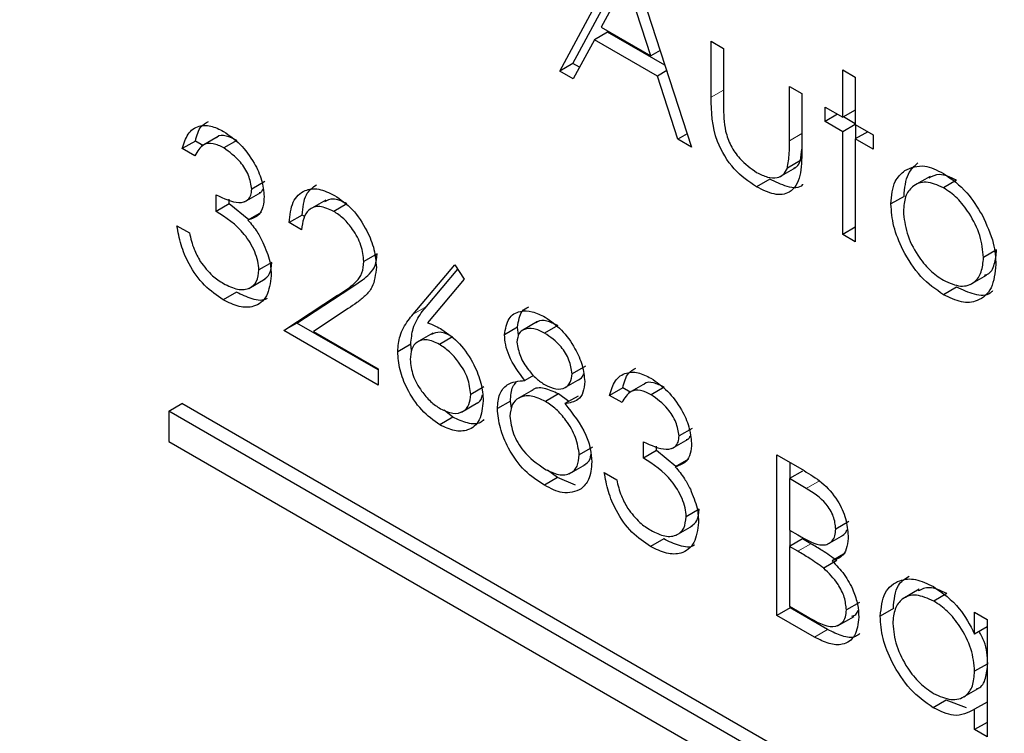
# Paper-space layout 'Blatt2' of a CAD drawing. Header units: millimetres. Extents: x 5 to 418, y 2 to 292.
# Tile 30 of 59: x 105.82 to 107.59, y 202.03 to 203.31. Entities that reach past the tile are written whole.
import ezdxf

# ---------------------------------------------------------------- set-up
doc = ezdxf.new("R2010")
doc.units = ezdxf.units.MM

psp = doc.layouts.new('Blatt2')

# ---------------------------------------------------------------- linework, layer by layer
at = {"color": 7, "linetype": 'Continuous', "lineweight": 25}
for p, q in [((106.7926, 203.2158), (106.9109, 203.4356)), ((106.9141, 203.4337), (107.0293, 203.0792)), ((106.8162, 203.2294), (106.9187, 203.4198)), ((106.9123, 203.3786), (106.8671, 203.2947)), ((106.9563, 203.2432), (106.9123, 203.3786)), ((106.8671, 203.2947), (106.9563, 203.2432)), ((106.8785, 203.2858), (106.855, 203.2721)), ((106.9815, 203.2263), (106.8785, 203.2858)), ((106.855, 203.2721), (106.817, 203.2017)), ((106.968, 203.2069), (106.855, 203.2721)), ((107.0644, 203.2694), (107.0868, 203.2565)), ((107.0644, 203.1688), (107.0644, 203.2694)), ((107.0868, 203.2565), (107.0868, 203.1588)), ((106.9729, 203.2528), (106.9563, 203.2432)), ((106.8162, 203.2294), (106.7926, 203.2158)), ((106.8282, 203.2225), (106.8162, 203.2294)), ((106.817, 203.2017), (106.7926, 203.2158)), ((106.9847, 203.2165), (106.968, 203.2069)), ((107.0049, 203.0932), (106.968, 203.2069)), ((107.3011, 203.2177), (107.3235, 203.2048)), ((107.3011, 203.1328), (107.3011, 203.2177)), ((107.3235, 203.2048), (107.3235, 203.1199)), ((107.2052, 203.1882), (107.2275, 203.1752)), ((107.2052, 203.0905), (107.2052, 203.1882)), ((107.2275, 203.1752), (107.2275, 203.0728)), ((107.2691, 203.1512), (107.3011, 203.1328)), ((107.2691, 203.1254), (107.2691, 203.1512)), ((107.2915, 203.1383), (107.2691, 203.1254)), ((107.3235, 203.1457), (107.3011, 203.1328)), ((107.3235, 203.1212), (107.3023, 203.1335)), ((107.3011, 203.1069), (107.2691, 203.1254)), ((107.3235, 203.1198), (107.3011, 203.1069)), ((107.3235, 203.1199), (107.3555, 203.1014)), ((107.3247, 203.0947), (107.3247, 203.1192)), ((106.1788, 203.098), (106.1493, 203.081)), ((107.0216, 203.1029), (107.0049, 203.0932)), ((107.3011, 202.9223), (107.3011, 203.1069)), ((107.3459, 203.1069), (107.3235, 203.094)), ((107.3555, 203.1014), (107.3555, 203.0755)), ((106.1382, 203.0901), (106.1146, 203.0765)), ((106.1516, 203.0824), (106.1382, 203.0901)), ((106.2127, 203.0914), (106.1892, 203.0778)), ((107.0293, 203.0792), (107.0049, 203.0932)), ((107.3235, 203.094), (107.3235, 202.9093)), ((107.3555, 203.0755), (107.3235, 203.094)), ((106.137, 203.0636), (106.1146, 203.0765)), ((107.225, 203.055), (107.2275, 203.0753)), ((107.225, 203.055), (107.2015, 203.0414)), ((107.1872, 203.0256), (107.2166, 203.0426)), ((107.4577, 203.0265), (107.4282, 203.0095)), ((106.2629, 203.0173), (106.2393, 203.0037)), ((107.1697, 203.0216), (107.1461, 203.008)), ((107.5054, 203.0199), (107.4818, 203.0063)), ((106.1754, 202.9639), (106.1754, 202.9934)), ((106.2265, 202.981), (106.256, 202.998)), ((106.1989, 202.9775), (106.1754, 202.9639)), ((106.1989, 202.9775), (106.1989, 202.9856)), ((106.2339, 202.9489), (106.1989, 202.9775)), ((106.3724, 202.984), (106.343, 202.967)), ((106.4103, 202.9774), (106.3867, 202.9638)), ((107.411, 202.9907), (107.3874, 202.9771)), ((106.2562, 202.9618), (106.2326, 202.9482)), ((106.3301, 202.9572), (106.3065, 202.9436)), ((106.3348, 202.9545), (106.3301, 202.9572)), ((106.105, 202.938), (106.1274, 202.9251)), ((106.3289, 202.9307), (106.3065, 202.9436)), ((107.3235, 202.9352), (107.3011, 202.9223)), ((107.3235, 202.9093), (107.3011, 202.9223)), ((106.4644, 202.8877), (106.4408, 202.8741)), ((107.5773, 202.8945), (107.5538, 202.8809)), ((106.2757, 202.8723), (106.2521, 202.8586)), ((106.5295, 202.7794), (106.6039, 202.8679)), ((106.6039, 202.8679), (106.6212, 202.8423)), ((106.553, 202.7931), (106.6093, 202.8599)), ((107.5299, 202.8324), (107.5594, 202.8494)), ((106.2341, 202.8255), (106.2635, 202.8425)), ((106.6212, 202.8423), (106.5552, 202.764)), ((106.2118, 202.8187), (106.1882, 202.8051)), ((106.3205, 202.7633), (106.4172, 202.8267)), ((107.5055, 202.8278), (107.4819, 202.8142)), ((106.2969, 202.7497), (106.3936, 202.8131)), ((106.4127, 202.7893), (106.3503, 202.7484)), ((106.3205, 202.7633), (106.2969, 202.7497)), ((106.4664, 202.6791), (106.3205, 202.7633)), ((106.7527, 202.7659), (106.7232, 202.7489)), ((106.4664, 202.6519), (106.2969, 202.7497)), ((106.3503, 202.7484), (106.4664, 202.6814)), ((106.5648, 202.7453), (106.5353, 202.7283)), ((106.717, 202.7559), (106.6935, 202.7423)), ((106.7187, 202.7413), (106.717, 202.7559)), ((106.7889, 202.7588), (106.7653, 202.7452)), ((106.6, 202.7386), (106.5764, 202.725)), ((106.5251, 202.7255), (106.5016, 202.7119)), ((106.5266, 202.7144), (106.5251, 202.7255)), ((106.4664, 202.6814), (106.4664, 202.6519)), ((106.8386, 202.6859), (106.815, 202.6723)), ((106.7456, 202.6693), (106.7299, 202.6602)), ((106.7999, 202.6462), (106.8293, 202.6632)), ((106.9463, 202.6549), (106.9168, 202.6379)), ((106.6563, 202.6487), (106.6327, 202.6351)), ((106.7451, 202.6435), (106.7156, 202.6265)), ((106.9057, 202.647), (106.8822, 202.6334)), ((106.9192, 202.6393), (106.9057, 202.647)), ((106.9803, 202.6483), (106.9567, 202.6347)), ((106.616, 202.6034), (106.6455, 202.6204)), ((106.7042, 202.6233), (106.6807, 202.6097)), ((106.7061, 202.6107), (106.7042, 202.6233)), ((106.7903, 202.6361), (106.7668, 202.6225)), ((106.8087, 202.6225), (106.7903, 202.6361)), ((106.8255, 202.6322), (106.8019, 202.6186)), ((106.9045, 202.6205), (106.8822, 202.6334)), ((106.0903, 202.6053), (106.1139, 202.6189)), ((111.2758, 199.6118), (106.0903, 202.6053)), ((106.0903, 202.6053), (106.0903, 202.5509)), ((111.2993, 199.6254), (106.1139, 202.6189)), ((106.6007, 202.5942), (106.5853, 202.6069)), ((106.6007, 202.5942), (106.5771, 202.5805)), ((107.0304, 202.5742), (107.0069, 202.5606)), ((106.0903, 202.5509), (111.2758, 199.5574)), ((106.9429, 202.5208), (106.9429, 202.5503)), ((106.9941, 202.5379), (107.0235, 202.5549)), ((106.8514, 202.5402), (106.8278, 202.5266)), ((106.9665, 202.5344), (106.9429, 202.5208)), ((106.9665, 202.5344), (106.9665, 202.5425)), ((107.0014, 202.5058), (106.9665, 202.5344)), ((107.0237, 202.5187), (107.0001, 202.5051)), ((107.1828, 202.5264), (107.2314, 202.4983)), ((107.1828, 202.2383), (107.1828, 202.5264)), ((106.7886, 202.4857), (106.7706, 202.4993)), ((106.8094, 202.4926), (106.8388, 202.5096)), ((107.2287, 202.4975), (107.2052, 202.4839)), ((107.2063, 202.4846), (107.2063, 202.5128)), ((106.7886, 202.4857), (106.7651, 202.4721)), ((106.8208, 202.4725), (106.7886, 202.4857)), ((106.8726, 202.4949), (106.8949, 202.482)), ((107.2052, 202.4839), (107.2052, 202.3916)), ((107.2355, 202.4664), (107.2052, 202.4839)), ((107.0432, 202.4292), (107.0197, 202.4156)), ((107.0016, 202.3824), (107.0311, 202.3994)), ((107.2052, 202.3916), (107.2202, 202.3829)), ((107.2063, 202.3627), (107.2063, 202.3909)), ((107.3119, 202.4071), (107.2883, 202.3935)), ((106.9793, 202.3756), (106.9558, 202.362)), ((107.2287, 202.3756), (107.2052, 202.362)), ((107.2436, 202.3671), (107.2287, 202.3756)), ((107.2735, 202.3661), (107.303, 202.3831)), ((107.2052, 202.362), (107.2052, 202.2549)), ((107.22, 202.3535), (107.2052, 202.362)), ((107.2902, 202.3367), (107.2667, 202.3231)), ((107.3054, 202.3501), (107.2819, 202.3365)), ((107.4384, 202.2853), (107.4089, 202.2683)), ((107.4879, 202.2777), (107.4643, 202.2641)), ((107.2063, 202.2519), (107.1828, 202.2383)), ((107.2052, 202.2549), (107.237, 202.2365)), ((107.2063, 202.2519), (107.2063, 202.2542)), ((107.2738, 202.213), (107.2063, 202.2519)), ((107.3311, 202.2617), (107.3075, 202.2481)), ((107.3918, 202.2507), (107.3683, 202.2371)), ((107.2502, 202.1994), (107.1828, 202.2383)), ((107.2918, 202.2197), (107.3212, 202.2367)), ((107.5378, 202.2049), (107.5378, 202.2439)), ((107.5378, 202.2439), (107.5601, 202.231)), ((107.5601, 202.231), (107.5601, 202.0205)), ((107.5601, 202.2179), (107.5378, 202.2049)), ((107.5601, 202.1511), (107.5378, 202.1382)), ((107.5149, 202.0902), (107.5443, 202.1073)), ((107.4869, 202.0863), (107.4633, 202.0727)), ((107.5235, 202.0727), (107.4869, 202.0863)), ((107.5601, 202.0827), (107.5378, 202.0698)), ((107.5378, 202.0334), (107.5378, 202.0698)), ((107.5601, 202.0463), (107.5378, 202.0334)), ((107.5601, 202.0205), (107.5378, 202.0334))]:
    psp.add_line(p, q, dxfattribs=at)
at = {"color": 7, "linetype": 'Continuous', "lineweight": 18}
for p, q in [((107.0868, 203.1817), (107.0644, 203.1688)), ((107.2275, 203.1034), (107.2052, 203.0905)), ((106.4172, 202.8267), (106.3936, 202.8131)), ((106.553, 202.7931), (106.5295, 202.7794)), ((107.2591, 202.48), (107.2355, 202.4664)), ((107.2436, 202.3671), (107.22, 202.3535)), ((107.2738, 202.213), (107.2502, 202.1994))]:
    psp.add_line(p, q, dxfattribs=at)
psp.add_open_spline([(98.5139, 212.6739), (100.3135, 211.5229), (103.9138, 209.2204), (109.5773, 205.8098), (115.4628, 202.4246), (121.0865, 199.3397), (124.7648, 197.4277), (126.3533, 196.602)], degree=3, knots=[0, 0, 0, 0, 0.204721, 0.409562, 0.623395, 0.837364, 1, 1, 1, 1], dxfattribs=at)
at = {"color": 7, "linetype": 'Continuous', "lineweight": 25}
for points, knots in [([(98.6587, 212.3749), (99.3479, 211.9262), (101.2717, 210.6738), (104.5864, 208.6083), (108.5991, 206.1764), (112.772, 203.7385), (117.0181, 201.3413), (121.1714, 199.079), (124.3413, 197.404), (126.0777, 196.5192), (126.5015, 196.3032)], [0, 0, 0, 0, 0.079167, 0.220979, 0.371612, 0.522329, 0.673084, 0.823745, 0.956982, 1, 1, 1, 1]), ([(107.1461, 203.008), (107.1323, 203.0173), (107.1046, 203.0358), (107.0659, 203.1003), (107.065, 203.1428), (107.0644, 203.1688)], [0, 0, 0, 0, 0.28097, 0.559785, 1, 1, 1, 1]), ([(107.0868, 203.1588), (107.0868, 203.1496), (107.0868, 203.1331), (107.0893, 203.1154), (107.0904, 203.1076)], [0, 0, 0, 0, 0.560377, 1, 1, 1, 1]), ([(106.1146, 203.0765), (106.1175, 203.0859), (106.1232, 203.1048), (106.1423, 203.1182), (106.1653, 203.119), (106.181, 203.1113), (106.1889, 203.1075)], [0, 0, 0, 0, 0.280288, 0.55968, 0.779747, 1, 1, 1, 1]), ([(106.1382, 203.0901), (106.1408, 203.1), (106.1451, 203.1161), (106.1569, 203.1227), (106.1615, 203.1252)], [0, 0, 0, 0, 0.6093487, 1, 1, 1, 1]), ([(106.2127, 203.0914), (106.2064, 203.0943), (106.1937, 203.1002), (106.1802, 203.101), (106.1764, 203.0963), (106.1761, 203.0959)], [0, 0, 0, 0, 0.479358, 0.957166, 1, 1, 1, 1]), ([(106.1889, 203.1075), (106.199, 203.1004), (106.2192, 203.0863), (106.2433, 203.0538), (106.2587, 203.0198), (106.2607, 203.0004), (106.2617, 202.9906)], [0, 0, 0, 0, 0.280085, 0.559868, 0.780099, 1, 1, 1, 1]), ([(107.0904, 203.1076), (107.0931, 203.0989), (107.0986, 203.0816), (107.1187, 203.0532), (107.1359, 203.0411), (107.1463, 203.0338)], [0, 0, 0, 0, 0.280117, 0.560544, 1, 1, 1, 1]), ([(106.1892, 203.0778), (106.1827, 203.081), (106.1697, 203.0872), (106.1491, 203.0847), (106.1416, 203.0716), (106.137, 203.0636)], [0, 0, 0, 0, 0.280636, 0.560364, 1, 1, 1, 1]), ([(107.2015, 203.0414), (107.2028, 203.0501), (107.2053, 203.0657), (107.2052, 203.0829), (107.2052, 203.0905)], [0, 0, 0, 0, 0.559371, 1, 1, 1, 1]), ([(106.2393, 203.0037), (106.2381, 203.0119), (106.2355, 203.0285), (106.2164, 203.0582), (106.1995, 203.0704), (106.1892, 203.0778)], [0, 0, 0, 0, 0.278859, 0.560074, 1, 1, 1, 1]), ([(107.2275, 203.0728), (107.2273, 203.0571), (107.2269, 203.0261), (107.2094, 202.9952), (107.1782, 202.9919), (107.1568, 203.0026), (107.1461, 203.008)], [0, 0, 0, 0, 0.281501, 0.559646, 0.779298, 1, 1, 1, 1]), ([(107.2133, 203.0416), (107.2148, 203.0422), (107.2203, 203.0445), (107.223, 203.0506), (107.225, 203.055)], [0, 0, 0, 0, 0.2858176, 1, 1, 1, 1]), ([(107.411, 202.9907), (107.4123, 203.0055), (107.4147, 203.0318), (107.4295, 203.0451), (107.436, 203.0509)], [0, 0, 0, 0, 0.559285, 1, 1, 1, 1]), ([(107.4124, 203.0373), (107.4237, 203.0421), (107.4439, 203.0507), (107.4702, 203.0378), (107.4819, 203.0321)], [0, 0, 0, 0, 0.55888, 1, 1, 1, 1]), ([(107.1463, 203.0338), (107.1528, 203.0305), (107.1658, 203.0239), (107.1824, 203.0233), (107.195, 203.0291), (107.1993, 203.0373), (107.2015, 203.0414)], [0, 0, 0, 0, 0.28027, 0.560007, 0.780074, 1, 1, 1, 1]), ([(107.3874, 202.9771), (107.3888, 202.9918), (107.3911, 203.0182), (107.4059, 203.0315), (107.4124, 203.0373)], [0, 0, 0, 0, 0.559285, 1, 1, 1, 1]), ([(107.5054, 203.0199), (107.4945, 203.0249), (107.4753, 203.0338), (107.4615, 203.0265), (107.4555, 203.0233)], [0, 0, 0, 0, 0.564377, 1, 1, 1, 1]), ([(107.4819, 203.0321), (107.4967, 203.0218), (107.5231, 203.0033), (107.5426, 202.9715), (107.5512, 202.9574)], [0, 0, 0, 0, 0.559182, 1, 1, 1, 1]), ([(106.3301, 202.9572), (106.3313, 202.9707), (106.3335, 202.9956), (106.3486, 203.0064), (106.3555, 203.0114)], [0, 0, 0, 0, 0.54369, 1, 1, 1, 1]), ([(107.2287, 203.0124), (107.2286, 203.0122), (107.2235, 203.0041), (107.2007, 203.0069), (107.1801, 203.0167), (107.1697, 203.0216)], [0, 0, 0, 0, 0.010224, 0.503933, 1, 1, 1, 1]), ([(107.4818, 203.0063), (107.4711, 203.011), (107.4498, 203.0203), (107.4265, 203.0107), (107.412, 202.9918), (107.4106, 202.9733), (107.4098, 202.964)], [0, 0, 0, 0, 0.2794842, 0.5592561, 0.7795472, 1, 1, 1, 1]), ([(106.1754, 202.9934), (106.1895, 202.9868), (106.2106, 202.9769), (106.2313, 202.9818), (106.2383, 202.9921), (106.239, 202.9998), (106.2393, 203.0037)], [0, 0, 0, 0, 0.499418, 0.749016, 0.874544, 1, 1, 1, 1]), ([(106.2525, 202.9975), (106.2538, 202.9977), (106.2571, 202.9983), (106.2586, 203.0017), (106.2595, 203.0038)], [0, 0, 0, 0, 0.399149, 1, 1, 1, 1]), ([(106.3065, 202.9436), (106.3079, 202.9568), (106.3109, 202.9831), (106.3321, 203.0028), (106.3592, 203.0064), (106.3783, 202.9972), (106.3878, 202.9926)], [0, 0, 0, 0, 0.280029, 0.559515, 0.779668, 1, 1, 1, 1]), ([(106.3878, 202.9926), (106.399, 202.985), (106.4212, 202.9698), (106.4459, 202.9321), (106.4608, 202.895), (106.4624, 202.874), (106.4632, 202.8635)], [0, 0, 0, 0, 0.27989, 0.559224, 0.779582, 1, 1, 1, 1]), ([(107.5538, 202.8809), (107.5525, 202.8939), (107.5501, 202.92), (107.5304, 202.9585), (107.5069, 202.9891), (107.4902, 203.0006), (107.4818, 203.0063)], [0, 0, 0, 0, 0.279586, 0.559398, 0.779653, 1, 1, 1, 1]), ([(106.2617, 202.9906), (106.2613, 202.9842), (106.2605, 202.9714), (106.2515, 202.9544), (106.2398, 202.9505), (106.2326, 202.9482)], [0, 0, 0, 0, 0.280508, 0.560792, 1, 1, 1, 1]), ([(106.4103, 202.9774), (106.4016, 202.9816), (106.3861, 202.9892), (106.375, 202.9835), (106.3701, 202.981)], [0, 0, 0, 0, 0.5644202, 1, 1, 1, 1]), ([(107.4819, 202.8142), (107.4679, 202.8239), (107.44, 202.8433), (107.4093, 202.8909), (107.3905, 202.9375), (107.3885, 202.9639), (107.3874, 202.9771)], [0, 0, 0, 0, 0.279776, 0.559179, 0.779592, 1, 1, 1, 1]), ([(106.2521, 202.8586), (106.2518, 202.8639), (106.251, 202.8743), (106.2433, 202.897), (106.2201, 202.9352), (106.1932, 202.9524), (106.1754, 202.9639)], [0, 0, 0, 0, 0.125587, 0.251191, 0.500605, 1, 1, 1, 1]), ([(106.3867, 202.9638), (106.3782, 202.9677), (106.3611, 202.9755), (106.3419, 202.9687), (106.3315, 202.9521), (106.3298, 202.9378), (106.3289, 202.9307)], [0, 0, 0, 0, 0.279699, 0.558847, 0.779176, 1, 1, 1, 1]), ([(106.4408, 202.8741), (106.4398, 202.8836), (106.4377, 202.9027), (106.4224, 202.9303), (106.4049, 202.9517), (106.3928, 202.9597), (106.3867, 202.9638)], [0, 0, 0, 0, 0.279126, 0.558978, 0.77935, 1, 1, 1, 1]), ([(107.4098, 202.964), (107.4112, 202.9511), (107.4138, 202.9252), (107.4329, 202.8866), (107.4569, 202.8571), (107.4735, 202.8458), (107.4818, 202.8401)], [0, 0, 0, 0, 0.2796181, 0.5591672, 0.7795123, 1, 1, 1, 1]), ([(107.5512, 202.9574), (107.5592, 202.9402), (107.5736, 202.9095), (107.5754, 202.8808), (107.5761, 202.8682)], [0, 0, 0, 0, 0.559216, 1, 1, 1, 1]), ([(106.1882, 202.8051), (106.1768, 202.8128), (106.1539, 202.8283), (106.1269, 202.866), (106.1112, 202.9042), (106.1071, 202.9267), (106.105, 202.938)], [0, 0, 0, 0, 0.279886, 0.558979, 0.779263, 1, 1, 1, 1]), ([(106.2326, 202.9482), (106.2384, 202.9413), (106.2488, 202.9291), (106.2563, 202.9144), (106.2596, 202.908)], [0, 0, 0, 0, 0.559795, 1, 1, 1, 1]), ([(106.1274, 202.9251), (106.1297, 202.9154), (106.1338, 202.8981), (106.1429, 202.8814), (106.1469, 202.874)], [0, 0, 0, 0, 0.560694, 1, 1, 1, 1]), ([(106.2596, 202.908), (106.2644, 202.8964), (106.273, 202.8757), (106.274, 202.8566), (106.2745, 202.8482)], [0, 0, 0, 0, 0.5594191, 1, 1, 1, 1]), ([(106.4172, 202.8267), (106.4244, 202.8313), (106.4362, 202.8389), (106.4515, 202.8513), (106.4624, 202.8654), (106.4637, 202.8803), (106.4644, 202.8877)], [0, 0, 0, 0, 0.340542, 0.56085, 0.780599, 1, 1, 1, 1]), ([(107.5557, 202.8493), (107.5575, 202.8498), (107.5661, 202.8518), (107.5746, 202.8679), (107.5764, 202.8856), (107.5773, 202.8945)], [0, 0, 0, 0, 0.119123, 0.559661, 1, 1, 1, 1]), ([(106.1469, 202.874), (106.1541, 202.8647), (106.1669, 202.848), (106.182, 202.8386), (106.1886, 202.8344)], [0, 0, 0, 0, 0.558748, 1, 1, 1, 1]), ([(106.2604, 202.8411), (106.2647, 202.8441), (106.2735, 202.8504), (106.2749, 202.8648), (106.2757, 202.8723)], [0, 0, 0, 0, 0.480676, 1, 1, 1, 1]), ([(106.3936, 202.8131), (106.4008, 202.8177), (106.4127, 202.8253), (106.4279, 202.8377), (106.4388, 202.8518), (106.4401, 202.8667), (106.4408, 202.8741)], [0, 0, 0, 0, 0.340542, 0.56085, 0.780599, 1, 1, 1, 1]), ([(107.4818, 202.8401), (107.4924, 202.8354), (107.5135, 202.826), (107.5374, 202.8342), (107.5513, 202.8536), (107.5529, 202.8718), (107.5538, 202.8809)], [0, 0, 0, 0, 0.279745, 0.559113, 0.779606, 1, 1, 1, 1]), ([(107.5761, 202.8682), (107.5744, 202.8532), (107.571, 202.8231), (107.5459, 202.8017), (107.5147, 202.7982), (107.4928, 202.8089), (107.4819, 202.8142)], [0, 0, 0, 0, 0.279521, 0.559381, 0.779507, 1, 1, 1, 1]), ([(106.1886, 202.8344), (106.1973, 202.8301), (106.2145, 202.8214), (106.2354, 202.8243), (106.2496, 202.8366), (106.2513, 202.8513), (106.2521, 202.8586)], [0, 0, 0, 0, 0.280599, 0.560151, 0.780303, 1, 1, 1, 1]), ([(106.4632, 202.8635), (106.4617, 202.8505), (106.4592, 202.8291), (106.4432, 202.812), (106.4286, 202.7998), (106.418, 202.7928), (106.4127, 202.7893)], [0, 0, 0, 0, 0.33837, 0.558748, 0.779361, 1, 1, 1, 1]), ([(106.2745, 202.8482), (106.2727, 202.8351), (106.2691, 202.8089), (106.2457, 202.7913), (106.2172, 202.7909), (106.1979, 202.8003), (106.1882, 202.8051)], [0, 0, 0, 0, 0.279304, 0.558838, 0.779277, 1, 1, 1, 1]), ([(106.2668, 202.8077), (106.2666, 202.8075), (106.2602, 202.8022), (106.2401, 202.8056), (106.2212, 202.8143), (106.2118, 202.8187)], [0, 0, 0, 0, 0.020663, 0.510016, 1, 1, 1, 1]), ([(107.5702, 202.8213), (107.5688, 202.8198), (107.561, 202.8118), (107.5377, 202.8126), (107.5162, 202.8228), (107.5055, 202.8278)], [0, 0, 0, 0, 0.100871, 0.55006, 1, 1, 1, 1]), ([(106.5016, 202.7119), (106.5025, 202.7217), (106.5039, 202.7378), (106.5118, 202.7552), (106.5201, 202.768), (106.5263, 202.7756), (106.5295, 202.7794)], [0, 0, 0, 0, 0.339374, 0.559486, 0.779731, 1, 1, 1, 1]), ([(106.5251, 202.7255), (106.526, 202.7353), (106.5275, 202.7514), (106.5354, 202.7688), (106.5436, 202.7817), (106.5499, 202.7893), (106.553, 202.7931)], [0, 0, 0, 0, 0.339374, 0.559486, 0.779731, 1, 1, 1, 1]), ([(106.6935, 202.7423), (106.6952, 202.7528), (106.6988, 202.7739), (106.7194, 202.7859), (106.7428, 202.7855), (106.7587, 202.7778), (106.7666, 202.774)], [0, 0, 0, 0, 0.278806, 0.558457, 0.77916, 1, 1, 1, 1]), ([(106.717, 202.7559), (106.7185, 202.767), (106.7207, 202.7844), (106.7325, 202.7901), (106.7369, 202.7922)], [0, 0, 0, 0, 0.632557, 1, 1, 1, 1]), ([(106.5552, 202.764), (106.56, 202.7621), (106.5686, 202.7587), (106.5773, 202.7539), (106.5811, 202.7518)], [0, 0, 0, 0, 0.55991, 1, 1, 1, 1]), ([(106.7889, 202.7588), (106.7824, 202.7619), (106.7696, 202.7682), (106.7557, 202.7687), (106.7509, 202.7643), (106.7501, 202.7636)], [0, 0, 0, 0, 0.4545039, 0.9078162, 1, 1, 1, 1]), ([(106.7666, 202.774), (106.7765, 202.767), (106.7964, 202.753), (106.8197, 202.7205), (106.8345, 202.6871), (106.8364, 202.668), (106.8374, 202.6584)], [0, 0, 0, 0, 0.279929, 0.559623, 0.779946, 1, 1, 1, 1]), ([(106.6, 202.7386), (106.5922, 202.7425), (106.5779, 202.7497), (106.5671, 202.745), (106.5622, 202.7428)], [0, 0, 0, 0, 0.538433, 1, 1, 1, 1]), ([(106.5811, 202.7518), (106.592, 202.7441), (106.6139, 202.7286), (106.6382, 202.6914), (106.6529, 202.6548), (106.6544, 202.6341), (106.6551, 202.6238)], [0, 0, 0, 0, 0.279638, 0.559326, 0.779527, 1, 1, 1, 1]), ([(106.7653, 202.7452), (106.7588, 202.7485), (106.7457, 202.755), (106.7296, 202.7536), (106.718, 202.7456), (106.7166, 202.7345), (106.7158, 202.729)], [0, 0, 0, 0, 0.280651, 0.560566, 0.78062, 1, 1, 1, 1]), ([(106.815, 202.6723), (106.8137, 202.6805), (106.811, 202.6969), (106.7926, 202.7266), (106.7757, 202.7382), (106.7653, 202.7452)], [0, 0, 0, 0, 0.278971, 0.559919, 1, 1, 1, 1]), ([(106.5764, 202.725), (106.5688, 202.7286), (106.5536, 202.7359), (106.5362, 202.7308), (106.5256, 202.7176), (106.5245, 202.7045), (106.524, 202.6979)], [0, 0, 0, 0, 0.280127, 0.559515, 0.779719, 1, 1, 1, 1]), ([(106.7299, 202.6602), (106.7192, 202.6746), (106.7042, 202.6947), (106.6947, 202.7244), (106.6939, 202.7363), (106.6935, 202.7423)], [0, 0, 0, 0, 0.557752, 0.778932, 1, 1, 1, 1]), ([(106.7158, 202.729), (106.7172, 202.7205), (106.72, 202.7036), (106.7349, 202.6805), (106.7504, 202.6628), (106.7609, 202.6558), (106.7662, 202.6523)], [0, 0, 0, 0, 0.277721, 0.558224, 0.779072, 1, 1, 1, 1]), ([(106.5771, 202.5805), (106.566, 202.5885), (106.5437, 202.6045), (106.5185, 202.6425), (106.5042, 202.68), (106.5024, 202.7013), (106.5016, 202.7119)], [0, 0, 0, 0, 0.27967, 0.559085, 0.779558, 1, 1, 1, 1]), ([(106.6327, 202.6351), (106.6315, 202.6448), (106.6292, 202.6643), (106.6129, 202.6919), (106.5948, 202.7129), (106.5825, 202.721), (106.5764, 202.725)], [0, 0, 0, 0, 0.2787544, 0.558605, 0.7791474, 1, 1, 1, 1]), ([(106.524, 202.6979), (106.525, 202.6884), (106.5272, 202.6695), (106.5427, 202.6422), (106.5603, 202.6214), (106.5723, 202.6134), (106.5783, 202.6094)], [0, 0, 0, 0, 0.279059, 0.55882, 0.779303, 1, 1, 1, 1]), ([(106.8822, 202.6334), (106.885, 202.6429), (106.8908, 202.6617), (106.9098, 202.6751), (106.9329, 202.6759), (106.9486, 202.6682), (106.9564, 202.6644)], [0, 0, 0, 0, 0.280288, 0.55968, 0.779747, 1, 1, 1, 1]), ([(106.9057, 202.647), (106.9083, 202.6569), (106.9126, 202.673), (106.9244, 202.6796), (106.929, 202.6822)], [0, 0, 0, 0, 0.609349, 1, 1, 1, 1]), ([(106.6807, 202.6097), (106.6815, 202.6188), (106.6831, 202.6371), (106.6999, 202.6573), (106.7185, 202.6591), (106.7299, 202.6602)], [0, 0, 0, 0, 0.279987, 0.559901, 1, 1, 1, 1]), ([(106.7042, 202.6233), (106.7047, 202.6329), (106.7053, 202.6467), (106.7122, 202.654), (106.7143, 202.6563)], [0, 0, 0, 0, 0.697882, 1, 1, 1, 1]), ([(106.7662, 202.6523), (106.7728, 202.6493), (106.7861, 202.6433), (106.8021, 202.6458), (106.8126, 202.6558), (106.8142, 202.6668), (106.815, 202.6723)], [0, 0, 0, 0, 0.280237, 0.560145, 0.780435, 1, 1, 1, 1]), ([(106.8374, 202.6584), (106.8368, 202.6516), (106.8357, 202.6378), (106.8239, 202.622), (106.8103, 202.6199), (106.8019, 202.6186)], [0, 0, 0, 0, 0.280159, 0.560243, 1, 1, 1, 1]), ([(106.8263, 202.6616), (106.83, 202.6638), (106.8339, 202.6661), (106.8351, 202.6714), (106.8352, 202.6719)], [0, 0, 0, 0, 0.924442, 1, 1, 1, 1]), ([(106.9803, 202.6483), (106.9739, 202.6512), (106.9613, 202.6571), (106.9477, 202.6579), (106.944, 202.6532), (106.9437, 202.6528)], [0, 0, 0, 0, 0.479358, 0.957166, 1, 1, 1, 1]), ([(106.9564, 202.6644), (106.9665, 202.6573), (106.9867, 202.6432), (107.0109, 202.6107), (107.0262, 202.5768), (107.0282, 202.5573), (107.0293, 202.5475)], [0, 0, 0, 0, 0.280085, 0.559868, 0.780099, 1, 1, 1, 1]), ([(106.7903, 202.6361), (106.7817, 202.6401), (106.7646, 202.648), (106.7477, 202.6473), (106.7425, 202.6419), (106.7423, 202.6416)], [0, 0, 0, 0, 0.4907878, 0.980826, 1, 1, 1, 1]), ([(106.9567, 202.6347), (106.9502, 202.6379), (106.9373, 202.6441), (106.9166, 202.6416), (106.9091, 202.6285), (106.9045, 202.6205)], [0, 0, 0, 0, 0.280636, 0.560364, 1, 1, 1, 1]), ([(106.6551, 202.6238), (106.6538, 202.6113), (106.6512, 202.5865), (106.6299, 202.5696), (106.604, 202.568), (106.5861, 202.5764), (106.5771, 202.5805)], [0, 0, 0, 0, 0.279631, 0.55896, 0.779478, 1, 1, 1, 1]), ([(106.5783, 202.6094), (106.586, 202.6059), (106.6013, 202.5988), (106.6191, 202.6033), (106.6308, 202.6154), (106.6321, 202.6286), (106.6327, 202.6351)], [0, 0, 0, 0, 0.280018, 0.559853, 0.779987, 1, 1, 1, 1]), ([(106.6425, 202.6189), (106.6427, 202.6189), (106.6478, 202.6199), (106.6523, 202.6256), (106.6535, 202.6332), (106.6537, 202.6347)], [0, 0, 0, 0, 0.027326, 0.817479, 1, 1, 1, 1]), ([(106.7668, 202.6225), (106.758, 202.6267), (106.7405, 202.6351), (106.7198, 202.6309), (106.7056, 202.6182), (106.7039, 202.6033), (106.7031, 202.5959)], [0, 0, 0, 0, 0.280283, 0.560138, 0.780298, 1, 1, 1, 1]), ([(106.8278, 202.5266), (106.8263, 202.537), (106.8234, 202.5579), (106.8057, 202.5871), (106.7865, 202.6095), (106.7733, 202.6182), (106.7668, 202.6225)], [0, 0, 0, 0, 0.2783033, 0.5585094, 0.7791463, 1, 1, 1, 1]), ([(107.0069, 202.5606), (107.0056, 202.5688), (107.0031, 202.5854), (106.984, 202.6151), (106.967, 202.6273), (106.9567, 202.6347)], [0, 0, 0, 0, 0.278859, 0.560074, 1, 1, 1, 1]), ([(106.7651, 202.4721), (106.753, 202.4799), (106.7289, 202.4955), (106.7008, 202.5351), (106.6839, 202.5753), (106.6817, 202.5982), (106.6807, 202.6097)], [0, 0, 0, 0, 0.280545, 0.559269, 0.779816, 1, 1, 1, 1]), ([(106.8019, 202.6186), (106.8161, 202.6006), (106.8358, 202.5754), (106.8487, 202.5371), (106.8497, 202.5218), (106.8502, 202.5142)], [0, 0, 0, 0, 0.558271, 0.779089, 1, 1, 1, 1]), ([(106.6562, 202.5899), (106.6544, 202.5881), (106.6474, 202.5809), (106.6271, 202.5822), (106.6095, 202.5902), (106.6007, 202.5942)], [0, 0, 0, 0, 0.146573, 0.573283, 1, 1, 1, 1]), ([(106.7031, 202.5959), (106.7045, 202.5855), (106.7073, 202.5646), (106.7303, 202.5259), (106.7521, 202.5107), (106.7653, 202.5015)], [0, 0, 0, 0, 0.2798334, 0.5601982, 1, 1, 1, 1]), ([(106.9429, 202.5503), (106.957, 202.5437), (106.9781, 202.5338), (106.9988, 202.5387), (107.0059, 202.549), (107.0065, 202.5567), (107.0069, 202.5606)], [0, 0, 0, 0, 0.499418, 0.749016, 0.874544, 1, 1, 1, 1]), ([(107.02, 202.5544), (107.0214, 202.5546), (107.0247, 202.5552), (107.0262, 202.5586), (107.0271, 202.5607)], [0, 0, 0, 0, 0.399149, 1, 1, 1, 1]), ([(107.0293, 202.5475), (107.0289, 202.5411), (107.028, 202.5283), (107.0191, 202.5113), (107.0073, 202.5075), (107.0001, 202.5051)], [0, 0, 0, 0, 0.280508, 0.560792, 1, 1, 1, 1]), ([(106.7653, 202.5015), (106.7739, 202.4972), (106.7911, 202.4886), (106.8118, 202.4918), (106.8254, 202.5047), (106.827, 202.5193), (106.8278, 202.5266)], [0, 0, 0, 0, 0.280602, 0.559962, 0.78018, 1, 1, 1, 1]), ([(106.8502, 202.5142), (106.8492, 202.5025), (106.8474, 202.4817), (106.8362, 202.4704), (106.8313, 202.4655)], [0, 0, 0, 0, 0.559346, 1, 1, 1, 1]), ([(106.8359, 202.508), (106.8406, 202.511), (106.8469, 202.5151), (106.8483, 202.5247), (106.8487, 202.5272)], [0, 0, 0, 0, 0.736471, 1, 1, 1, 1]), ([(107.0197, 202.4156), (107.0193, 202.4208), (107.0186, 202.4313), (107.0108, 202.4539), (106.9876, 202.4921), (106.9608, 202.5093), (106.9429, 202.5208)], [0, 0, 0, 0, 0.125587, 0.251191, 0.500605, 1, 1, 1, 1]), ([(107.0001, 202.5051), (107.0059, 202.4982), (107.0163, 202.486), (107.0238, 202.4713), (107.0272, 202.4649)], [0, 0, 0, 0, 0.559795, 1, 1, 1, 1]), ([(107.2314, 202.4983), (107.2421, 202.4918), (107.2634, 202.479), (107.2915, 202.4481), (107.3079, 202.4117), (107.3098, 202.3913), (107.3107, 202.3811)], [0, 0, 0, 0, 0.281317, 0.559922, 0.779935, 1, 1, 1, 1]), ([(106.9558, 202.362), (106.9443, 202.3697), (106.9215, 202.3852), (106.8944, 202.4229), (106.8788, 202.4611), (106.8746, 202.4837), (106.8726, 202.4949)], [0, 0, 0, 0, 0.279886, 0.558979, 0.779263, 1, 1, 1, 1]), ([(106.8949, 202.482), (106.8972, 202.4723), (106.9013, 202.455), (106.9105, 202.4383), (106.9145, 202.4309)], [0, 0, 0, 0, 0.560694, 1, 1, 1, 1]), ([(106.8313, 202.4655), (106.8205, 202.4611), (106.8012, 202.4533), (106.7762, 202.4663), (106.7651, 202.4721)], [0, 0, 0, 0, 0.557758, 1, 1, 1, 1]), ([(107.0272, 202.4649), (107.0319, 202.4533), (107.0405, 202.4326), (107.0416, 202.4135), (107.0421, 202.4051)], [0, 0, 0, 0, 0.559419, 1, 1, 1, 1]), ([(107.2883, 202.3935), (107.2876, 202.401), (107.2865, 202.4123), (107.2786, 202.4279), (107.2637, 202.4488), (107.248, 202.4586), (107.2355, 202.4664)], [0, 0, 0, 0, 0.2492836, 0.3749253, 0.5006447, 1, 1, 1, 1]), ([(106.9145, 202.4309), (106.9216, 202.4216), (106.9345, 202.4049), (106.9495, 202.3955), (106.9562, 202.3913)], [0, 0, 0, 0, 0.558748, 1, 1, 1, 1]), ([(107.0279, 202.398), (107.0322, 202.401), (107.041, 202.4073), (107.0425, 202.4217), (107.0432, 202.4292)], [0, 0, 0, 0, 0.480676, 1, 1, 1, 1]), ([(106.9562, 202.3913), (106.9648, 202.387), (106.9821, 202.3783), (107.003, 202.3812), (107.0172, 202.3935), (107.0188, 202.4082), (107.0197, 202.4156)], [0, 0, 0, 0, 0.280599, 0.560151, 0.780303, 1, 1, 1, 1]), ([(107.0421, 202.4051), (107.0403, 202.392), (107.0367, 202.3658), (107.0133, 202.3482), (106.9847, 202.3478), (106.9654, 202.3573), (106.9558, 202.362)], [0, 0, 0, 0, 0.279304, 0.558838, 0.779277, 1, 1, 1, 1]), ([(107.2202, 202.3829), (107.2359, 202.3739), (107.2555, 202.3626), (107.2748, 202.3661), (107.2823, 202.3718), (107.2874, 202.3809), (107.288, 202.3893), (107.2883, 202.3935)], [0, 0, 0, 0, 0.4986071, 0.6240085, 0.7494012, 0.8747358, 1, 1, 1, 1]), ([(107.2998, 202.3817), (107.3019, 202.3829), (107.3059, 202.3852), (107.3079, 202.3901), (107.3089, 202.3925)], [0, 0, 0, 0, 0.513084, 1, 1, 1, 1]), ([(107.0344, 202.3646), (107.0341, 202.3644), (107.0277, 202.3591), (107.0076, 202.3625), (106.9888, 202.3712), (106.9793, 202.3756)], [0, 0, 0, 0, 0.020663, 0.510016, 1, 1, 1, 1]), ([(107.3107, 202.3811), (107.3103, 202.3746), (107.3094, 202.3615), (107.3012, 202.3431), (107.2892, 202.339), (107.2819, 202.3365)], [0, 0, 0, 0, 0.280867, 0.561527, 1, 1, 1, 1]), ([(107.2902, 202.3367), (107.2816, 202.343), (107.2661, 202.3541), (107.2504, 202.3631), (107.2436, 202.3671)], [0, 0, 0, 0, 0.559734, 1, 1, 1, 1]), ([(107.2667, 202.3231), (107.258, 202.3294), (107.2425, 202.3405), (107.2269, 202.3495), (107.22, 202.3535)], [0, 0, 0, 0, 0.559734, 1, 1, 1, 1]), ([(107.2819, 202.3365), (107.2893, 202.3287), (107.3043, 202.3131), (107.32, 202.2847), (107.3285, 202.2578), (107.3294, 202.2427), (107.3299, 202.2351)], [0, 0, 0, 0, 0.280382, 0.559606, 0.779765, 1, 1, 1, 1]), ([(107.3075, 202.2481), (107.3067, 202.2556), (107.3053, 202.2706), (107.2908, 202.2995), (107.2758, 202.3141), (107.2667, 202.3231)], [0, 0, 0, 0, 0.279944, 0.560429, 1, 1, 1, 1]), ([(107.3683, 202.2371), (107.37, 202.2522), (107.3735, 202.2825), (107.3999, 202.3023), (107.4311, 202.3059), (107.453, 202.2954), (107.464, 202.2901)], [0, 0, 0, 0, 0.279413, 0.559191, 0.779548, 1, 1, 1, 1]), ([(107.3918, 202.2507), (107.3932, 202.2663), (107.3957, 202.2936), (107.4129, 202.3041), (107.4203, 202.3086)], [0, 0, 0, 0, 0.573159, 1, 1, 1, 1]), ([(107.4879, 202.2777), (107.477, 202.2828), (107.4573, 202.2921), (107.4426, 202.2853), (107.4361, 202.2822)], [0, 0, 0, 0, 0.551084, 1, 1, 1, 1]), ([(107.464, 202.2901), (107.4805, 202.2785), (107.5099, 202.2577), (107.5292, 202.2211), (107.5378, 202.2049)], [0, 0, 0, 0, 0.559062, 1, 1, 1, 1]), ([(107.4643, 202.2641), (107.4536, 202.2689), (107.4322, 202.2783), (107.408, 202.2704), (107.3934, 202.2513), (107.3916, 202.233), (107.3906, 202.2238)], [0, 0, 0, 0, 0.279767, 0.559291, 0.779719, 1, 1, 1, 1]), ([(107.237, 202.2365), (107.2533, 202.2271), (107.2778, 202.2131), (107.2993, 202.2227), (107.3065, 202.235), (107.3072, 202.2437), (107.3075, 202.2481)], [0, 0, 0, 0, 0.49936, 0.748736, 0.874399, 1, 1, 1, 1]), ([(107.5378, 202.1382), (107.5366, 202.1513), (107.5342, 202.1777), (107.514, 202.2168), (107.4897, 202.2471), (107.4728, 202.2585), (107.4643, 202.2641)], [0, 0, 0, 0, 0.27966, 0.55921, 0.779487, 1, 1, 1, 1]), ([(107.3299, 202.2351), (107.3284, 202.2231), (107.3254, 202.199), (107.303, 202.1845), (107.2766, 202.1859), (107.259, 202.1949), (107.2502, 202.1994)], [0, 0, 0, 0, 0.279141, 0.558654, 0.779059, 1, 1, 1, 1]), ([(107.3173, 202.2368), (107.3198, 202.2375), (107.3251, 202.239), (107.3274, 202.2448), (107.3285, 202.2478)], [0, 0, 0, 0, 0.481247, 1, 1, 1, 1]), ([(107.4633, 202.0727), (107.4493, 202.0826), (107.4213, 202.1026), (107.3903, 202.1503), (107.3711, 202.1973), (107.3692, 202.2238), (107.3683, 202.2371)], [0, 0, 0, 0, 0.279573, 0.559333, 0.779589, 1, 1, 1, 1]), ([(107.3318, 202.206), (107.3292, 202.2038), (107.3212, 202.1968), (107.2998, 202.2), (107.2825, 202.2087), (107.2738, 202.213)], [0, 0, 0, 0, 0.1892521, 0.5941339, 1, 1, 1, 1]), ([(107.3906, 202.2238), (107.3922, 202.2107), (107.3952, 202.1843), (107.4148, 202.1456), (107.4389, 202.1154), (107.4557, 202.1038), (107.4641, 202.0981)], [0, 0, 0, 0, 0.279429, 0.559146, 0.77957, 1, 1, 1, 1]), ([(107.5613, 202.1518), (107.5607, 202.165), (107.5597, 202.1842), (107.5491, 202.2036), (107.5459, 202.2096)], [0, 0, 0, 0, 0.692809, 1, 1, 1, 1]), ([(107.5408, 202.1068), (107.5421, 202.107), (107.5504, 202.1087), (107.5588, 202.1246), (107.5605, 202.1427), (107.5613, 202.1518)], [0, 0, 0, 0, 0.086461, 0.543043, 1, 1, 1, 1]), ([(107.4641, 202.0981), (107.4748, 202.0934), (107.4962, 202.084), (107.5211, 202.0908), (107.5356, 202.1102), (107.537, 202.1289), (107.5378, 202.1382)], [0, 0, 0, 0, 0.279822, 0.559387, 0.779603, 1, 1, 1, 1]), ([(107.5378, 202.0698), (107.5259, 202.0637), (107.5048, 202.0527), (107.476, 202.0665), (107.4633, 202.0727)], [0, 0, 0, 0, 0.5587633, 1, 1, 1, 1])]:
    psp.add_open_spline(points, degree=3, knots=knots, dxfattribs=at)

doc.saveas('drawing.dxf')
